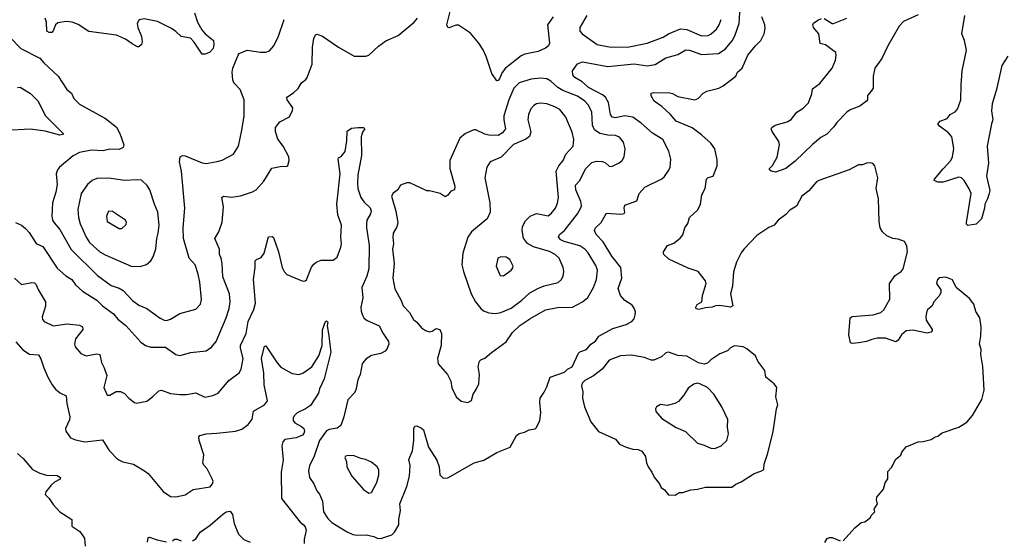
# Model space of a CAD drawing. Extents: x 1954683 to 2060285, y 904798 to 1016299.
# Tile 136 of 256: x 2042792 to 2050248, y 915298 to 919243. Entities that reach past the tile are written whole.
import ezdxf

# ---------------------------------------------------------------- set-up
doc = ezdxf.new("R2010")
doc.units = 0

msp = doc.modelspace()

# ---------------------------------------------------------------- linework, layer by layer
at = {"layer": '0CON10XD'}
for points in [[(2044116, 919295), (2044138, 919225), (2044172, 919165), (2044195.8, 919135.8), (2044258.8, 919085), (2044263.3, 919055), (2044256.4, 919023.6), (2044230, 918995), (2044195, 918982.5), (2044175, 918982.5), (2044113.6, 919073.6), (2044085, 919102.5), (2044015, 919116.7), (2043974.3, 919154.3), (2043942, 919175), (2043835, 919230), (2043735, 919250.6), (2043697, 919243), (2043682.5, 919215), (2043686.9, 919185), (2043715.6, 919115), (2043719.2, 919075), (2043714.2, 919055.8), (2043695, 919036.7), (2043685, 919036.2), (2043645, 919058.8), (2043593.8, 919095), (2043525, 919126.5), (2043315, 919153.1), (2043235, 919207.5), (2043190, 919225), (2043145, 919228.1), (2043081.3, 919218.7), (2043062, 919205), (2043045, 919157.5), (2043035, 919146.7), (2043015, 919146.7), (2042997.5, 919155), (2042995.8, 919225), (2042986, 919255)], [(2045535, 915314), (2045610.5, 915339.5), (2045630.3, 915359.7), (2045662.5, 915415), (2045662.9, 915455), (2045675.6, 915525), (2045671.4, 915575), (2045724.4, 915705), (2045743.1, 915785), (2045750, 915865), (2045738.3, 915911.7), (2045766, 915975), (2045777.1, 916055), (2045776.7, 916145), (2045785, 916162.5), (2045800, 916165), (2045835, 916148.8), (2045848.8, 916135), (2045886.7, 916005), (2045950, 915905), (2045969.2, 915855), (2045974, 915795), (2045998.3, 915768.3), (2046035, 915771.2), (2046234.5, 915885.5), (2046306.7, 915906.7), (2046405, 915963.3), (2046506.1, 916003.9), (2046555, 916092.5), (2046575, 916106.7), (2046615, 916116.7), (2046650, 916135), (2046695, 916143.3), (2046705, 916152.5), (2046730, 916205), (2046738.8, 916265), (2046730, 916345), (2046732.5, 916375), (2046765, 916420), (2046785, 916460), (2046810, 916535), (2046917, 916573), (2046940, 916595), (2046975, 916612.5), (2047024.4, 916715.6), (2047035, 916726), (2047085, 916743.8), (2047117.5, 916785), (2047151.7, 916808.3), (2047176.7, 916845), (2047285, 916902.5), (2047385.5, 916934.5), (2047428.8, 916955), (2047445, 916977.5), (2047454, 917006), (2047455, 917030), (2047445, 917057.5), (2047429.1, 917079.1), (2047374, 917115), (2047342.9, 917152.9), (2047323.9, 917205), (2047350.9, 917285), (2047344.5, 917365), (2047275, 917450), (2047210.4, 917560.4), (2047158.6, 917615), (2047144, 917645), (2047152.5, 917665), (2047195.7, 917705), (2047235, 917776.2), (2047345, 917770), (2047370, 917775), (2047375.7, 917785), (2047369.5, 917815), (2047375, 917838), (2047465, 917870), (2047484.4, 917925), (2047525, 917972.9), (2047655, 918036), (2047675, 918054), (2047707.6, 918102.4), (2047717.5, 918125), (2047722.5, 918185), (2047707.2, 918247.2), (2047662, 918335), (2047583.7, 918383.7), (2047499.5, 918459.5), (2047435, 918504.7), (2047375, 918513.6), (2047305, 918500.4), (2047278, 918505), (2047265.6, 918525), (2047249.7, 918615), (2047229.2, 918655), (2047204.8, 918674.8), (2047098.3, 918728.3), (2047051.1, 918771.1), (2046996.7, 918805), (2046980.4, 918825), (2046977.7, 918855), (2047015, 918909.4), (2047054.4, 918924.4), (2047245, 918888.9), (2047445, 918908.5), (2047545, 918893.1), (2047605, 918904.5), (2047685, 918953.5), (2047739.7, 918969.7), (2047775, 918979.5), (2047836.4, 919013.6), (2047865, 919010.9), (2047955, 918980), (2048082.8, 918987.2), (2048135, 919020.6), (2048186.5, 919083.5), (2048208.3, 919121.7), (2048240, 919215), (2048248, 919335)], [(2046832.5, 919265), (2046790, 919205), (2046802.9, 919065), (2046795.4, 919044.6), (2046773, 919027), (2046717.6, 919002.4), (2046617.2, 918982.8), (2046589.8, 918970.2), (2046470, 918875), (2046446.5, 918843.5), (2046425, 918793.8), (2046415, 918781.2), (2046405, 918778.8), (2046368.5, 918835), (2046324.2, 918965), (2046300.8, 919015), (2046269.2, 919065), (2046205, 919141.4), (2046115, 919201.9), (2046095, 919200.8), (2046045, 919180), (2046033.8, 919183.8), (2046026, 919205), (2046062.9, 919345)], [(2047085.8, 919275), (2047034.2, 919185), (2047034, 919155), (2047051.2, 919135), (2047165, 919055.6), (2047255, 919037.9), (2047395, 919033.9)], [(2049595, 919280), (2049485, 919228), (2049452, 919195), (2049365.6, 919045), (2049321.3, 918948.7), (2049267.5, 918875), (2049255.7, 918815.7), (2049255.7, 918725), (2049239.3, 918700.7), (2049212.3, 918667.7), (2049211.2, 918635), (2049204.2, 918625.8), (2049153.2, 918586.8), (2049081.1, 918558.9), (2049055, 918542.5), (2048978.8, 918465), (2048957.9, 918432.1), (2048905, 918376.7), (2048859.5, 918350.5), (2048795, 918296.7), (2048665, 918170), (2048593.3, 918115), (2048515, 918088.8), (2048482.5, 918095), (2048470, 918105), (2048470, 918115), (2048491.7, 918138.3), (2048528.8, 918201.2), (2048545.7, 918295.7), (2048540, 918320), (2048490, 918395), (2048482.5, 918415), (2048486.7, 918425), (2048512.5, 918445), (2048605, 918468.8), (2048633.9, 918486.1), (2048677.3, 918542.7), (2048725, 918572), (2048765, 918614), (2048791.4, 918681.4)], [(2050275, 918967.5), (2050228.6, 918895), (2050190, 918715), (2050156.4, 918605), (2050151.4, 918551.4), (2050162.2, 918485), (2050151.5, 918455), (2050118.9, 918285), (2050129.2, 918155), (2050113.6, 918056.4), (2050137.7, 917947.7), (2050131.2, 917918.8), (2050121.2, 917885), (2050100, 917845), (2050098.8, 917815), (2050075.8, 917734.2), (2050035, 917693.3), (2049973, 917683), (2049963, 917693), (2049962.5, 917705), (2049997.1, 917925), (2049982.4, 917962.4), (2049945, 918023.8), (2049925, 918043.8), (2049905, 918050), (2049785, 918010.6), (2049745, 918010.8), (2049717.5, 918025), (2049720, 918035), (2049785, 918112), (2049844.2, 918175), (2049857.1, 918205), (2049867, 918267), (2049851.2, 918355), (2049826.2, 918385), (2049758, 918435), (2049743.8, 918455), (2049763.8, 918475), (2049815, 918494.2), (2049838, 918525), (2049875.6, 918545), (2049894.5, 918565), (2049919.1, 918635), (2049922.6, 918747.4), (2049929.6, 918855), (2049962.6, 919012.6), (2049946.9, 919085), (2049925.5, 919135), (2049949.2, 919275)], [(2043905, 916964.5), (2043935, 916974.4), (2044005, 917017.1), (2044125, 917048.8), (2044162, 917088), (2044168.3, 917121.7), (2044156.7, 917255), (2044143.5, 917315), (2044121.4, 917385), (2044074.3, 917435), (2044033.5, 917585), (2044028.9, 917665), (2044042.2, 917815), (2044017.8, 918095), (2044001.9, 918165), (2044006.1, 918203.9), (2044025, 918213.8), (2044045, 918211.4), (2044175, 918159.4), (2044205, 918154.3), (2044287.7, 918167.7), (2044325, 918178.1), (2044410.8, 918225), (2044448.6, 918285), (2044474.4, 918405), (2044491.1, 918515), (2044492.9, 918635), (2044462.5, 918715), (2044414, 918765), (2044406.4, 918786.4), (2044402, 918845), (2044405.8, 918875), (2044446.7, 918975), (2044454.2, 918985.8), (2044515, 919012), (2044615, 918995.6), (2044655, 918995.7), (2044683.4, 919006.6), (2044715.7, 919045), (2044751.7, 919118.3), (2044794.2, 919245)], [(2044025, 916704.3), (2044085, 916722.5), (2044205, 916733.3), (2044245, 916761.2), (2044280, 916805), (2044356.5, 916985), (2044378.9, 917055), (2044386.9, 917105), (2044380, 917165), (2044329.5, 917295), (2044325.6, 917395), (2044318.6, 917435), (2044305.8, 917465), (2044305.7, 917505), (2044270.8, 917585), (2044300, 917635), (2044325, 917710), (2044334.5, 917825), (2044323.2, 917896.8), (2044335, 917905.6), (2044395, 917898.9), (2044465, 917908.9), (2044555, 917937.5), (2044582, 917955), (2044641.8, 918018.2), (2044702.7, 918117.3), (2044765, 918130), (2044815, 918132.5), (2044821.7, 918138.3), (2044833.6, 918176.4), (2044830.8, 918205), (2044787.1, 918285), (2044747, 918337), (2044728, 918395), (2044728.8, 918425), (2044760.9, 918469.1), (2044834.2, 918505.8), (2044858.8, 918555), (2044861.2, 918575), (2044818, 918635), (2044814.2, 918655.8), (2044865, 918688.8), (2044899.7, 918720.3), (2044926, 918765), (2044959.7, 918790.3), (2044969.2, 918805), (2045005.7, 918905), (2045008.2, 919035), (2045019.7, 919100.3), (2045031.4, 919128.6), (2045045, 919133.8), (2045085, 919118), (2045206.7, 919035), (2045325, 918966.2), (2045413.6, 918966.4), (2045435, 918973.3), (2045508.6, 919041.4), (2045565, 919082), (2045658, 919122), (2045779.2, 919225), (2045805.6, 919255)], [(2047395, 919033.9), (2047545, 919063.8), (2047665, 919109.5), (2047705, 919136.4), (2047795, 919172.7), (2047845, 919168.5), (2047955, 919121.8), (2048005, 919123.8), (2048028.1, 919135), (2048068.2, 919171.8), (2048089.2, 919205), (2048103.8, 919245)], [(2049027, 915293), (2049116.1, 915393.9), (2049165, 915432.5), (2049192.5, 915437.5), (2049235, 915470), (2049240, 915485), (2049266.7, 915513.3), (2049262.5, 915535), (2049287.5, 915575), (2049280, 915605), (2049283.3, 915625), (2049333.3, 915685), (2049346.1, 915733.9), (2049367.5, 915765), (2049365, 915820), (2049395, 915850), (2049427, 915913), (2049465, 915942.5), (2049473.3, 915965), (2049505, 916007.5), (2049595, 916043.3), (2049635, 916046.7), (2049695, 916063.3), (2049725, 916082.5), (2049745, 916087.5), (2049778.3, 916111.7), (2049903.9, 916156.1), (2049965, 916193.3), (2050006.6, 916243.4), (2050079.2, 916365), (2050095.7, 916435.7), (2050084.4, 916614.4), (2050069.4, 916705), (2050071.9, 916745), (2050060.9, 916785), (2050071.1, 916845), (2050073.6, 916915), (2050061.9, 916985), (2050032.7, 917032.7), (2050017.6, 917087.6), (2049985, 917131.2), (2049882.5, 917215), (2049855, 917272.5), (2049805, 917293.3), (2049755, 917286), (2049740.7, 917269.3), (2049735.8, 917245), (2049767.5, 917195), (2049767.5, 917175), (2049757.3, 917152.7), (2049715.6, 917104.4), (2049702, 917075), (2049665.8, 917045), (2049662.2, 917035), (2049654.6, 916994.6), (2049656.2, 916966.2), (2049700.8, 916895), (2049702, 916885), (2049693.8, 916875), (2049665, 916868.5), (2049555, 916891.1), (2049505, 916885.6), (2049469.2, 916855), (2049445, 916814), (2049427, 916803), (2049349.7, 916829.7), (2049285, 916828.9), (2049245, 916819.2), (2049205, 916804), (2049145.8, 916794.2), (2049095, 916790), (2049082.5, 916795), (2049072, 916855), (2049080, 916985), (2049096.4, 916993.6), (2049255, 917005.8), (2049313.3, 917025), (2049336.2, 917045), (2049381.2, 917125), (2049380, 917245), (2049422.9, 917305), (2049467.5, 917335), (2049483.1, 917355), (2049514.4, 917485), (2049509.7, 917529.7), (2049491.2, 917561.2), (2049445, 917580), (2049405, 917584.4), (2049358, 917605), (2049325, 917635.7), (2049308.2, 917665), (2049300.9, 917715), (2049295.6, 917885), (2049278.6, 917965), (2049290, 918045), (2049267.5, 918135), (2049253.6, 918153.6), (2049235, 918158.8), (2049205, 918156.7), (2049175, 918143.3), (2049145, 918143.3), (2049072.5, 918105), (2048844.5, 918025.5), (2048826.3, 918013.7), (2048768, 917945), (2048715, 917906), (2048675, 917831.2), (2048625, 917799.2), (2048595, 917767.5), (2048536.8, 917723.2), (2048505, 917686.7), (2048465, 917668.8), (2048375, 917608), (2048275, 917503.8), (2048255, 917476.7), (2048219.2, 917405), (2048196.8, 917333.2), (2048189.2, 917225), (2048176, 917165), (2048193.3, 917075), (2048175, 917064), (2048095, 917076.2), (2048060, 917075), (2048035, 917064.2), (2047985, 917060), (2047935, 917046.7), (2047915, 917052.5), (2047913.3, 917065), (2047923.3, 917085), (2047957.5, 917105), (2047963.9, 917153.9), (2047990, 917245), (2047986.7, 917265), (2047930, 917335), (2047855, 917360), (2047708.8, 917428.8), (2047670, 917465), (2047666.7, 917475), (2047666.7, 917485), (2047698.3, 917531.7), (2047745, 917550), (2047793.2, 917586.8), (2047815, 917613.3), (2047828, 917665), (2047851.7, 917698.3), (2047864, 917745), (2047927.5, 917802.5), (2047946.7, 917845), (2047958.8, 917915), (2047982.5, 917965), (2047992.5, 918035), (2048005, 918046.7), (2048043.9, 918056.1), (2048074.2, 918135), (2048075, 918180), (2048056.9, 918265), (2048026.6, 918306.6), (2047955, 918370), (2047885, 918424.5), (2047762.9, 918475), (2047717.6, 918527.6), (2047654, 918585), (2047596.2, 918625), (2047573.8, 918665), (2047573.3, 918685), (2047595, 918692), (2047715, 918687.5), (2047735, 918684.2), (2047775, 918661.9), (2047905, 918636.2), (2047930, 918645), (2047966.7, 918685), (2047995, 918701.2), (2048085.8, 918724.2), (2048119.1, 918740.9), (2048214, 918815), (2048227.5, 918845), (2048263.5, 918876.5), (2048307.1, 918975), (2048362.9, 919045), (2048404.5, 919085.5), (2048428.6, 919135), (2048436.9, 919175), (2048434.5, 919205), (2048412.5, 919265)], [(2048791.4, 918681.4), (2048795, 918720), (2048851.2, 918758.8), (2048945, 918876.2), (2048970.8, 918935), (2048975.8, 918975), (2048971.2, 918995), (2048945.5, 919015.5), (2048895, 919051.2), (2048853.6, 919063.6), (2048843.3, 919135), (2048802.5, 919185), (2048797.5, 919205), (2048803.6, 919216.4), (2048835, 919240), (2048865, 919252.5)], [(2048885, 919252.5), (2048944.1, 919214.1), (2048955, 919213.8), (2049056.7, 919255)], [(2042645, 919186), (2042800, 919025), (2042945, 918952.5), (2042975.6, 918915.6), (2043047.8, 918847.8), (2043083.8, 918815), (2043148.1, 918715), (2043184.3, 918685), (2043202.5, 918645), (2043245, 918604), (2043443.1, 918493.1), (2043525, 918427.5), (2043551.1, 918381.1), (2043581.1, 918295), (2043575.4, 918274.6), (2043545, 918258.6), (2043475, 918261.4), (2043425, 918248.9), (2043335, 918253.5), (2043245, 918237.1), (2043197.8, 918212.2), (2043094, 918125), (2043077.5, 918105), (2043068.6, 918075), (2043075.5, 917994.5), (2043066.7, 917935), (2043039.5, 917855), (2043034.3, 917755), (2043040.8, 917725), (2043052.6, 917702.6), (2043095, 917654.2), (2043181.2, 917501.2), (2043381.1, 917305), (2043485, 917228.8), (2043545, 917209.1), (2043575, 917190.5), (2043646, 917116), (2043695, 917080), (2043754.6, 917054.6), (2043855, 916981.4), (2043885, 916966.9), (2043905, 916964.5)], [(2046185, 916343.3), (2046213.6, 916356.4), (2046226.2, 916405), (2046249.7, 916440.3), (2046268.8, 916485), (2046274.1, 916554.1), (2046264, 916615), (2046274, 916655), (2046285, 916665.8), (2046315, 916678), (2046365, 916722.5), (2046475, 916802.5), (2046525, 916872.9), (2046580.6, 916925), (2046655, 916977.5), (2046775, 917043.3), (2046865, 917062.2), (2046977.5, 917065), (2047055, 917104.3), (2047095, 917138), (2047137.1, 917215), (2047160.6, 917275), (2047167.8, 917345), (2047155, 917381.2), (2047096.6, 917476.6), (2047070.6, 917505), (2047035, 917528.5), (2046915, 917562.5), (2046890.6, 917575), (2046873.1, 917595), (2046880.6, 917615), (2046916.5, 917645), (2047015, 917771.4), (2047042.2, 917817.8), (2047046.4, 917835), (2047041.5, 917865), (2047002.7, 917955), (2047002, 917988), (2047034.7, 918025.3), (2047076.2, 918113.8), (2047125, 918161.9), (2047161.2, 918171.2), (2047205, 918168.6), (2047227.9, 918157.9), (2047255, 918132), (2047275, 918130), (2047332.7, 918157.3), (2047355, 918176.7), (2047370, 918205), (2047378.1, 918265), (2047365, 918313.8), (2047333.9, 918353.9), (2047305, 918364.5), (2047245, 918367.3), (2047185, 918381.2), (2047145, 918407.8), (2047129.4, 918445), (2047125.6, 918545), (2047097.8, 918597.8), (2047072.5, 918625), (2047015, 918663.1), (2046905, 918706.9), (2046868, 918728), (2046815, 918777.5), (2046785, 918795.6), (2046735, 918800), (2046665, 918791.2), (2046575, 918763.5), (2046534.5, 918725), (2046495.4, 918635), (2046458.8, 918515), (2046457.9, 918485), (2046470, 918415), (2046447.8, 918385), (2046415, 918365.4), (2046345, 918367.3), (2046314.7, 918374.7), (2046247.3, 918407.3), (2046232.3, 918407.7), (2046168.8, 918381.2), (2046126.2, 918345), (2046050, 918175), (2046050, 918115), (2046087.3, 917982.7), (2046085, 917953.3), (2046056.4, 917943.6), (2046035, 917913.3), (2046015, 917901.2), (2045975, 917926), (2045896.4, 917946.4), (2045875, 917946.7), (2045747.3, 918007.3), (2045725, 918008), (2045675, 917990), (2045656.2, 917955), (2045620.5, 917929.5), (2045608, 917905), (2045641.7, 917791.7), (2045655.7, 917705), (2045646.8, 917673.2), (2045621.4, 917625), (2045617.1, 917595), (2045621.9, 917545), (2045614.4, 917505), (2045628.9, 917395), (2045618.2, 917285), (2045632.8, 917202.8), (2045681.4, 917115), (2045695.7, 917075), (2045742.9, 917025), (2045775, 916972), (2045800.7, 916950.7), (2045835, 916907.5), (2045865, 916888), (2045895, 916878.8), (2045915, 916884), (2045945.9, 916904.1), (2045973.8, 916895), (2045985.7, 916865), (2045984, 916775), (2045956, 916675), (2045962, 916635), (2046031.9, 916555), (2046057.1, 916505), (2046065, 916452.5), (2046096.7, 916385), (2046135, 916353.3), (2046185, 916343.3)], [(2042775, 918729.4), (2042795, 918732.2), (2042875, 918684.3), (2042928.3, 918628.3), (2042986.5, 918515), (2043126.2, 918375), (2043095, 918367.1), (2042985, 918398.5), (2042875, 918412.7), (2042685.6, 918404.4)], [(2046395, 917017.1), (2046435, 917024.4), (2046515, 917056.9), (2046595, 917117.8), (2046655, 917172.7), (2046715, 917207.1), (2046765, 917226.2), (2046869.1, 917250.9), (2046894.6, 917275), (2046907.7, 917302.3), (2046913.2, 917335), (2046908.9, 917365), (2046877.2, 917437.2), (2046846.7, 917465), (2046805, 917486.7), (2046683.1, 917523.1), (2046638.3, 917548.3), (2046608.3, 917588.3), (2046596.4, 917645), (2046600.9, 917675), (2046622.3, 917717.7), (2046657.5, 917755), (2046705, 917773.3), (2046795, 917757.8), (2046817.8, 917775), (2046849.5, 917815), (2046865, 917853.3), (2046872.2, 917895), (2046854.5, 918095), (2046874.7, 918135.3), (2046906.5, 918175), (2046928.1, 918225), (2046983.3, 918285), (2046989.1, 918335), (2046975, 918390), (2046928.2, 918505), (2046882, 918562), (2046845, 918583.1), (2046785, 918604.4), (2046735, 918610), (2046705, 918604.2), (2046685, 918592), (2046662.8, 918567.2), (2046645.4, 918524.6), (2046640.5, 918485), (2046662.8, 918392.8), (2046651.7, 918358.3), (2046625, 918337.1), (2046531.8, 918298.2), (2046438.3, 918201.7), (2046355, 918165.8), (2046330.6, 918125), (2046313.8, 918043.8), (2046351.5, 917855), (2046354.5, 917785), (2046332.2, 917735), (2046214.3, 917635), (2046186.9, 917595), (2046147.8, 917475), (2046141.4, 917385), (2046153.1, 917335), (2046211.9, 917165), (2046244.5, 917104.5), (2046283.8, 917055), (2046305, 917036.2), (2046345, 917022.9), (2046395, 917017.1)], [(2042752.5, 917285), (2042805, 917236.7), (2042885, 917252.5), (2042905, 917249.2), (2042915, 917238), (2042933.6, 917193.6), (2042986.9, 917105), (2042987.6, 917072.4), (2042962.7, 916992.7), (2042965, 916972.5), (2042977, 916957), (2043045, 916922.5), (2043152.1, 916937.9), (2043245, 916927.5), (2043266.7, 916915), (2043271.2, 916895), (2043214.3, 916825), (2043206.2, 916785), (2043211.2, 916765), (2043255, 916713.3), (2043295, 916696.7), (2043375, 916710), (2043398, 916705), (2043410.8, 916645), (2043432.5, 916605), (2043453, 916547), (2043430, 916455), (2043455, 916397.5), (2043475, 916397.5), (2043523.6, 916426.4), (2043555, 916426.7), (2043585, 916410), (2043617.5, 916375), (2043661.2, 916341.2), (2043675, 916337.5), (2043755, 916353.3), (2043798.8, 916385), (2043845, 916430), (2043865, 916436), (2043935, 916410.8), (2044005, 916401.9), (2044055, 916401.9), (2044125, 916415.8), (2044195, 916382.9), (2044255, 916395.7), (2044296.2, 916413.8), (2044375, 916508), (2044455, 916568), (2044468.2, 916595), (2044485.5, 916675), (2044463.8, 916755), (2044464.6, 916775), (2044507.1, 916865), (2044523.4, 916956.6), (2044564, 917046), (2044578, 917095), (2044561.9, 917275), (2044574.3, 917365), (2044574, 917415), (2044584.4, 917425.6), (2044619.5, 917440.5), (2044644.3, 917475), (2044675, 917597.5), (2044705, 917600), (2044715, 917593.8), (2044752.5, 917485), (2044780, 917365), (2044794.2, 917334.2), (2044815, 917313.3), (2044935, 917262.5), (2044955, 917263.3), (2044965, 917272.5), (2045003, 917367), (2045018.8, 917391.2), (2045036.7, 917405), (2045075, 917422), (2045165, 917420), (2045195, 917443.8), (2045225, 917520), (2045229.1, 917545), (2045224.5, 917595.5), (2045228.7, 917685), (2045200.8, 917765), (2045194.7, 917845), (2045219.4, 918075), (2045204, 918185), (2045206.7, 918195), (2045227, 918207), (2045257.1, 918245), (2045270, 918325), (2045270.7, 918399.3), (2045305, 918420), (2045355, 918426.7), (2045396.1, 918426.1), (2045406.7, 918416.7), (2045388.6, 918391.4), (2045378.1, 918355), (2045380, 918215), (2045352.9, 918065), (2045350.4, 918005), (2045353.8, 917965), (2045375, 917896), (2045400.6, 917860.6), (2045445, 917818.5), (2045453.8, 917795), (2045448.8, 917771.2), (2045421.8, 917725), (2045417.1, 917695), (2045417.1, 917665), (2045439.1, 917535), (2045435.5, 917355.5), (2045421.4, 917298.6), (2045383.5, 917215), (2045390, 917135), (2045375.8, 917065), (2045377.5, 917035), (2045387.5, 917005), (2045398, 916985), (2045418.8, 916965), (2045514.4, 916924.4), (2045544.3, 916865), (2045584.2, 916805), (2045587.5, 916785), (2045573.4, 916746.6), (2045558.9, 916731.1), (2045525.7, 916714.3), (2045455, 916699.2), (2045415, 916673.8), (2045397, 916653), (2045385.8, 916634.2), (2045370.5, 916555), (2045352.2, 916515), (2045338.1, 916435), (2045325, 916412), (2045277.4, 916362.6), (2045247.8, 916235), (2045225, 916168.8), (2045195, 916146.7), (2045135, 916137.5), (2045115, 916126.9), (2045061.5, 916055), (2045021.8, 915935), (2044987.3, 915862.7), (2044978.5, 915825), (2044987.9, 915775), (2045020.6, 915725), (2045042.6, 915672.6), (2045062.5, 915647.5), (2045084.2, 915595), (2045092.5, 915515), (2045125, 915463.8), (2045155, 915432.5), (2045266.2, 915365), (2045315, 915342.2), (2045345, 915336.9), (2045415, 915339.2), (2045475, 915327.5), (2045505, 915312), (2045535, 915314)], [(2043705, 917373.8), (2043752.3, 917387.7), (2043785, 917416.2), (2043804, 917445), (2043823.2, 917506.8), (2043829.5, 917585), (2043841.8, 917625), (2043848.8, 917685), (2043838.9, 917785), (2043812.2, 917845), (2043776.9, 917955), (2043757.4, 917987.4), (2043715, 918026.9), (2043685, 918030.6), (2043585, 918024.4), (2043467, 918043), (2043375, 918039.4), (2043341.2, 918025), (2043305.7, 917995), (2043258.1, 917925), (2043233.3, 917805), (2043236.7, 917745), (2043250.4, 917695), (2043295, 917595.8), (2043320.5, 917555), (2043399.4, 917485), (2043440.1, 917460.1), (2043635, 917375.8), (2043705, 917373.8)], [(2043565, 917661.2), (2043598.7, 917691.3), (2043600.6, 917705), (2043592.5, 917725), (2043495, 917790), (2043465, 917792.5), (2043448.8, 917755), (2043454, 917715), (2043545, 917661.2), (2043565, 917661.2)], [(2042760, 917705), (2042805, 917686.2), (2042835, 917662), (2042865, 917631.2), (2042917.3, 917547.3), (2042967.1, 917525), (2043075, 917360.6), (2043141.1, 917301.1), (2043185.7, 917275), (2043213.8, 917233.8), (2043267.5, 917185), (2043377.4, 917117.4), (2043419.4, 917075), (2043501.4, 917015), (2043535.7, 916975), (2043596.1, 916926.1), (2043708.3, 916798.3), (2043744.6, 916774.6), (2043785, 916760.5), (2043895, 916761.4), (2043975, 916705.8), (2044005, 916699.2), (2044025, 916704.3)], [(2046455, 917301.2), (2046515, 917346.2), (2046525, 917357.5), (2046528.8, 917375), (2046505, 917426.2), (2046475, 917443.8), (2046435, 917446.7), (2046413.3, 917435), (2046400, 917375), (2046430, 917305), (2046455, 917301.2)], [(2042761.7, 916801.7), (2042815, 916742.5), (2042867.6, 916707.6), (2042935, 916703.8), (2042952.8, 916672.8), (2042973.9, 916603.9), (2043004.6, 916534.6), (2043038, 916475), (2043063, 916443), (2043102.1, 916412.1), (2043142.9, 916392.9), (2043148.6, 916335), (2043172.5, 916235), (2043168.8, 916211.2), (2043140, 916145), (2043141.2, 916125), (2043176.7, 916075), (2043215, 916058.8), (2043285, 916044), (2043418.3, 916058.3), (2043468.7, 915978.7), (2043532.6, 915912.6), (2043572.6, 915892.6), (2043655, 915874), (2043736.7, 915825), (2043764.2, 915804.2), (2043878.3, 915668.3), (2043935, 915631.4), (2043975, 915627.5), (2044045, 915642), (2044105, 915684), (2044235, 915703.3), (2044253.3, 915725), (2044256.2, 915745), (2044248.8, 915765), (2044210.7, 915840.7), (2044186.4, 915866.4), (2044180, 915885), (2044186.7, 915945), (2044151.9, 916055), (2044148.3, 916081.7), (2044155, 916093.3), (2044205, 916105.7), (2044285, 916109.2), (2044426.4, 916126.4), (2044475, 916141.2), (2044523.3, 916175), (2044552, 916215), (2044562.1, 916277.9), (2044645.6, 916324.4), (2044668.8, 916355), (2044643.6, 916475), (2044642.1, 916565), (2044623.6, 916675), (2044645, 916770), (2044655, 916772.5), (2044741.7, 916641.7), (2044770.5, 916610.5), (2044855, 916561.4), (2044905, 916554.2), (2044935, 916565.7), (2045005, 916612.9), (2045056.9, 916695), (2045083.1, 916775), (2045085.8, 916894.2), (2045108.8, 916955), (2045115, 916960), (2045125, 916950), (2045121.2, 916925), (2045134, 916845), (2045147.9, 916725), (2045097.7, 916522.3), (2045062.5, 916445), (2045055, 916413.3), (2044995, 916320), (2044956.4, 916293.6), (2044894, 916265), (2044872.9, 916245), (2044862.5, 916225), (2044862.9, 916205), (2044875, 916187.5), (2044925, 916161.4), (2044942.9, 916145), (2044948.9, 916125), (2044945, 916106.7), (2044933.8, 916095), (2044886.7, 916075), (2044798.8, 916061.2), (2044785.8, 916044.2), (2044777.5, 916015), (2044786.5, 915905), (2044772.1, 915815), (2044774, 915615), (2044916.5, 915436.5), (2044938.6, 915418.6), (2044955, 915401.2), (2044961.4, 915375), (2044946, 915305), (2044946, 915275)], [(2047755, 915641.2), (2047785, 915660), (2047815, 915660.8), (2047875, 915681.8), (2047924.5, 915685.5), (2047985, 915701.4), (2048185, 915700), (2048215.9, 915724.1), (2048255, 915741.2), (2048355, 915803.8), (2048405, 915821.2), (2048426.2, 915835), (2048428.8, 915875), (2048457.3, 915957.3), (2048496.8, 916123.2), (2048522.5, 916295), (2048532, 916325), (2048518, 916385), (2048525.8, 916455), (2048506, 916485), (2048443.1, 916535), (2048434.2, 916585), (2048381.2, 916655), (2048363.3, 916695), (2048298.8, 916748.8), (2048270, 916765), (2048205, 916772), (2048174.2, 916755.8), (2048152.5, 916735), (2048095, 916711.2), (2048025, 916665.6), (2047999.5, 916640.5), (2047975, 916632.1), (2047933.1, 916643.1), (2047845, 916692.9), (2047775, 916697.7), (2047705, 916724.4), (2047685, 916717.5), (2047652.4, 916687.6), (2047595, 916662.2), (2047575, 916662.2), (2047522.6, 916682.6), (2047425, 916701.2), (2047342.5, 916695), (2047257, 916663), (2047202, 916595), (2047136.2, 916545), (2047070.5, 916509.5), (2047051.7, 916488.3), (2047046.7, 916465), (2047056.1, 916423.9), (2047054.1, 916374.1), (2047068.8, 916308.8), (2047116.2, 916195), (2047175, 916123.3), (2047303.8, 916065), (2047335, 916026.7), (2047385, 916003.3), (2047435, 915990), (2047475, 915986.7), (2047503, 915973), (2047532, 915932), (2047538, 915885), (2047551.2, 915855), (2047580, 915815), (2047595.9, 915775.9), (2047637.3, 915727.3), (2047649.5, 915699.5), (2047675, 915680), (2047705, 915643.3), (2047755, 915641.2)], [(2048055, 915994), (2048105, 916014), (2048147.5, 916055), (2048160.8, 916105), (2048151.9, 916155), (2048154.5, 916214.5), (2048109.3, 916309.3), (2048049.2, 916405), (2048000, 916455), (2047942.5, 916485), (2047922.2, 916487.8), (2047898.3, 916481.7), (2047855, 916452), (2047821.7, 916398.3), (2047780.5, 916349.5), (2047754.1, 916335.9), (2047695, 916320), (2047645, 916326.2), (2047615, 916310), (2047607.5, 916295), (2047610, 916275), (2047655, 916221.2), (2047762.1, 916152.1), (2047835, 916123.8), (2047925, 916033.3), (2047975, 916020), (2048025, 915996.2), (2048055, 915994)], [(2042776.2, 915955), (2042818.3, 915918.3), (2042890, 915835), (2042945.7, 915805.7), (2042995, 915790.6), (2043075, 915788.9), (2043101.2, 915775), (2043098.8, 915761.2), (2043055, 915739.4), (2043030.8, 915715), (2042988.8, 915665), (2042983.8, 915645), (2043015, 915616.2), (2043045, 915570), (2043095.8, 915515), (2043186.7, 915455), (2043186.7, 915405), (2043247.5, 915365), (2043282.5, 915315), (2043288, 915255)], [(2045435, 915656.2), (2045455, 915660), (2045495.7, 915735), (2045511.4, 915795), (2045512.7, 915832.7), (2045499.2, 915855), (2045455, 915890), (2045411.7, 915911.7), (2045375, 915918), (2045325, 915938.8), (2045285, 915940.8), (2045260, 915935), (2045253.3, 915925), (2045266.2, 915895), (2045270, 915855), (2045308, 915785), (2045395, 915683.8), (2045435, 915656.2)], [(2044100, 915295), (2044125, 915310), (2044159.3, 915360.7), (2044235, 915412.5), (2044328.8, 915495), (2044356.1, 915513.9), (2044385, 915520), (2044402.5, 915495), (2044415.7, 915425), (2044450, 915345), (2044488.8, 915305), (2044536.7, 915285)], [(2043758.8, 915285), (2043765, 915320), (2043775, 915322.5), (2043832.1, 915302.1), (2043905, 915285.8)], [(2043950, 915295), (2043963.6, 915306.4), (2043985, 915306.7), (2044015, 915293.3)], [(2048888.3, 915281.7), (2048907, 915313), (2048925, 915320), (2048945, 915320), (2049005, 915293.8)]]:
    msp.add_lwpolyline(points, dxfattribs=at)

doc.saveas('drawing.dxf')
